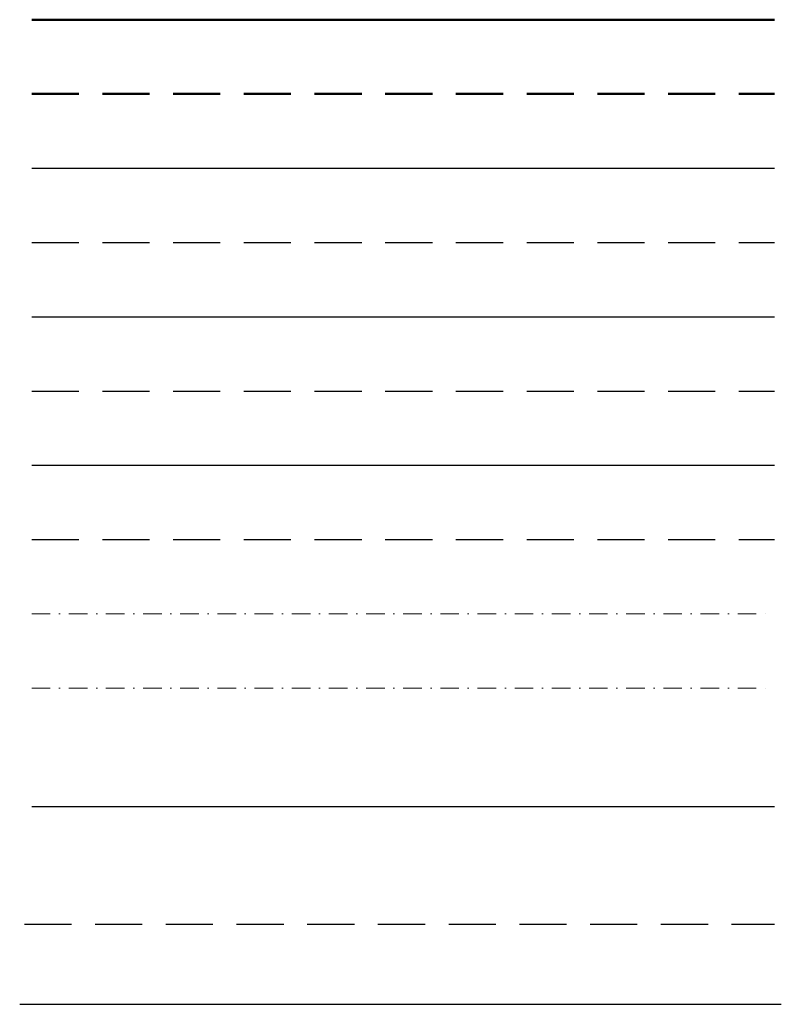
# Model space of a CAD drawing. Header units: centimetres. Extents: x -41391 to 17143, y -247393 to -225257.
# Tile 2 of 6: x -6213 to -4162, y -229390 to -226738. Entities that reach past the tile are written whole.
import ezdxf

# ---------------------------------------------------------------- set-up
doc = ezdxf.new("R2010")
doc.units = ezdxf.units.CM
doc.header["$LTSCALE"] = 100
doc.linetypes.add('DASHDOT', pattern=[1, 0.5, -0.25, 0, -0.25])
doc.linetypes.add('DASHED', pattern=[19.05, 12.7, -6.35])
for name, color, linetype, lineweight in [('2DH_PLS_chp', 220, 'DASHED', 30), ('2DH_PLS_chz', 150, 'Continuous', 30), ('2DH_PLS_cw', 1, 'DASHED', 30), ('2DH_PLS_cyr', 210, 'CIRC', 30), ('2DH_PLS_odzp', 151, 'DASHED', 30), ('2DH_PLS_odzz', 40, 'Continuous', 30), ('2DH_PLS_p', 170, 'DASHED', 50), ('2DH_PLS_ps', 214, 'DASHDOT', 13), ('2DH_PLS_scp', 182, 'DASHED', 30), ('2DH_PLS_scz', 1, 'Continuous', 30), ('2DH_PLS_sn', 31, 'DASHDOT', 18), ('2DH_PLS_z', 240, 'Continuous', 50), ('2DH_PLS_zw', 120, 'Continuous', 30)]:
    doc.layers.add(name, color=color, linetype=linetype, lineweight=lineweight)
doc.styles.get("Standard").update_dxf_attribs({"font": 'ARIALN.TTF', "width": 0.75})
doc.linetypes.add('CIRC', pattern='A,7,-1,["~",Standard,S=1,R=0,X=-0.3,Y=-0.6],-1', length=9)

msp = doc.modelspace()

# ---------------------------------------------------------------- linework, layer by layer
at = {"layer": '2DH_PLS_chp', "ltscale": 0.1}
msp.add_lwpolyline([(-6181, -227738.4), (-4179.9, -227738.4)], dxfattribs=at)
at = {"layer": '2DH_PLS_chz', "ltscale": 0.1}
msp.add_lwpolyline([(-6181, -227538.4), (-4179.9, -227538.4)], dxfattribs=at)
at = {"layer": '2DH_PLS_cw', "ltscale": 0.1}
msp.add_line((-6200.6, -229174.5), (-4179.9, -229174.5), dxfattribs=at)
at = {"layer": '2DH_PLS_cyr', "ltscale": 0.5}
msp.add_line((-6181, -228857.5), (-4179.9, -228857.5), dxfattribs=at)
at = {"layer": '2DH_PLS_odzp', "ltscale": 0.1}
msp.add_lwpolyline([(-6181, -228138.4), (-4179.9, -228138.4)], dxfattribs=at)
at = {"layer": '2DH_PLS_odzz', "ltscale": 0.1}
msp.add_lwpolyline([(-6181, -227938.4), (-4179.9, -227938.4)], dxfattribs=at)
at = {"layer": '2DH_PLS_p', "ltscale": 0.1}
msp.add_lwpolyline([(-6181, -226938.4), (-4179.9, -226938.4)], dxfattribs=at)
at = {"layer": '2DH_PLS_ps'}
msp.add_lwpolyline([(-6181, -228338.4), (-4179.9, -228338.4)], dxfattribs=at)
at = {"layer": '2DH_PLS_scp', "ltscale": 0.1}
msp.add_lwpolyline([(-6181, -227338.4), (-4179.9, -227338.4)], dxfattribs=at)
at = {"layer": '2DH_PLS_scz', "ltscale": 0.1}
msp.add_lwpolyline([(-6181, -227138.4), (-4179.9, -227138.4)], dxfattribs=at)
at = {"layer": '2DH_PLS_sn'}
msp.add_lwpolyline([(-6181, -228538.4), (-4179.9, -228538.4)], dxfattribs=at)
at = {"layer": '2DH_PLS_z', "ltscale": 0.1}
msp.add_lwpolyline([(-6181, -226738.4), (-4179.9, -226738.4)], dxfattribs=at)
at = {"layer": '2DH_PLS_zw', "ltscale": 0.1}
msp.add_line((-6213.3, -229389.9), (-4161.7, -229389.9), dxfattribs=at)

doc.saveas('drawing.dxf')
